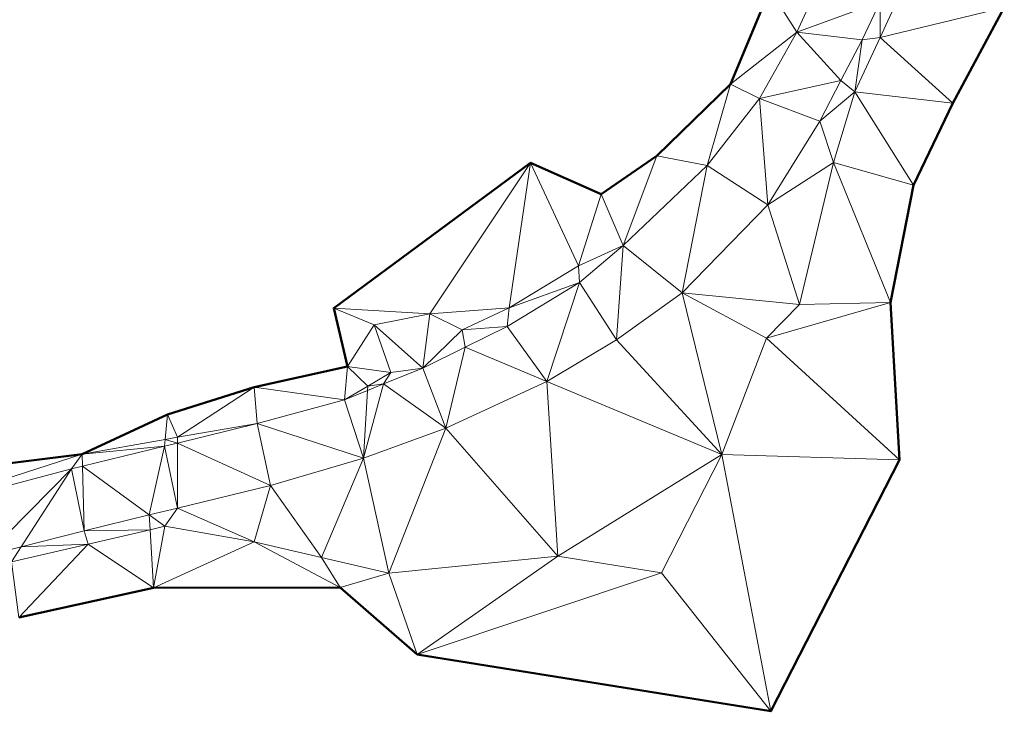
# Model space of a CAD drawing. Header units: metres. Extents: x 3490451 to 6981510, y 5754235 to 11509207.
# Tile 50 of 77: x 3490716 to 3490791, y 5754450 to 5754502. Entities that reach past the tile are written whole.
import ezdxf

# ---------------------------------------------------------------- set-up
doc = ezdxf.new("R2010")
doc.units = ezdxf.units.M
doc.layers.add('Kartierung-05$0$$VERB', color=7, linetype='Continuous', lineweight=18, true_color=0x82563a)

msp = doc.modelspace()

# ---------------------------------------------------------------- linework, layer by layer
at = {"layer": 'Kartierung-05$0$$VERB', "color": 1, "lineweight": 50, "ltscale": 0.02}
for points in [[(3490773.072, 5754504.708), (3490770.093, 5754497.509), (3490764.482, 5754492.072), (3490760.234, 5754489.149), (3490754.868, 5754491.531), (3490739.905, 5754480.495), (3490740.94, 5754476.048), (3490733.843, 5754474.48), (3490727.273, 5754472.412), (3490720.783, 5754469.392), (3490694.823, 5754466.148)], [(3490715.96, 5754456.973), (3490726.207, 5754459.228), (3490740.397, 5754459.251), (3490746.255, 5754454.158), (3490773.159, 5754449.836), (3490782.927, 5754468.963), (3490782.248, 5754480.922), (3490784.001, 5754489.843), (3490786.991, 5754496.069), (3490790.906, 5754503.359)]]:
    msp.add_lwpolyline(points, dxfattribs=at)
at = {"layer": 'Kartierung-05$0$$VERB'}
for points in [[(3490773.072, 5754504.708, 161.469), (3490775.114, 5754501.486, 160.626), (3490777.962, 5754507.693, 160.756)], [(3490781.456, 5754503.792, 160.676), (3490775.114, 5754501.486, 160.626), (3490777.962, 5754507.693, 160.756)], [(3490781.456, 5754503.792, 160.676), (3490781.459, 5754501.073, 160.627), (3490783.376, 5754505.213, 160.678)], [(3490781.459, 5754501.073, 160.627), (3490790.906, 5754503.359, 158.008), (3490783.376, 5754505.213, 160.678)], [(3490773.072, 5754504.708, 161.469), (3490775.114, 5754501.486, 160.626), (3490770.093, 5754497.509, 161.892)], [(3490781.456, 5754503.792, 160.676), (3490775.114, 5754501.486, 160.626), (3490780.093, 5754500.893, 160.662)], [(3490781.456, 5754503.792, 160.676), (3490781.459, 5754501.073, 160.627), (3490780.093, 5754500.893, 160.662)], [(3490781.459, 5754501.073, 160.627), (3490786.991, 5754496.069, 158.089), (3490790.906, 5754503.359, 158.008)], [(3490772.283, 5754496.433, 160.535), (3490775.114, 5754501.486, 160.626), (3490770.093, 5754497.509, 161.892)], [(3490778.485, 5754497.804, 160.648), (3490772.283, 5754496.433, 160.535), (3490775.114, 5754501.486, 160.626)], [(3490778.485, 5754497.804, 160.648), (3490775.114, 5754501.486, 160.626), (3490780.093, 5754500.893, 160.662)], [(3490778.485, 5754497.804, 160.648), (3490779.541, 5754496.933, 160.577), (3490780.093, 5754500.893, 160.662)], [(3490781.459, 5754501.073, 160.627), (3490786.991, 5754496.069, 158.089), (3490779.541, 5754496.933, 160.577)], [(3490781.459, 5754501.073, 160.627), (3490779.541, 5754496.933, 160.577), (3490780.093, 5754500.893, 160.662)], [(3490778.485, 5754497.804, 160.648), (3490772.283, 5754496.433, 160.535), (3490776.877, 5754494.716, 160.634)], [(3490778.485, 5754497.804, 160.648), (3490779.541, 5754496.933, 160.577), (3490776.877, 5754494.716, 160.634)], [(3490768.297, 5754491.328, 160.399), (3490764.482, 5754492.072, 162.314), (3490770.093, 5754497.509, 161.892)], [(3490768.297, 5754491.328, 160.399), (3490772.283, 5754496.433, 160.535), (3490770.093, 5754497.509, 161.892)], [(3490779.541, 5754496.933, 160.577), (3490777.916, 5754491.576, 160.616), (3490776.877, 5754494.716, 160.634)], [(3490784.001, 5754489.843, 158.146), (3490779.541, 5754496.933, 160.577), (3490777.916, 5754491.576, 160.616)], [(3490784.001, 5754489.843, 158.146), (3490786.991, 5754496.069, 158.089), (3490779.541, 5754496.933, 160.577)], [(3490768.297, 5754491.328, 160.399), (3490772.283, 5754496.433, 160.535), (3490772.909, 5754488.352, 160.543)], [(3490772.283, 5754496.433, 160.535), (3490776.877, 5754494.716, 160.634), (3490772.909, 5754488.352, 160.543)], [(3490777.916, 5754491.576, 160.616), (3490776.877, 5754494.716, 160.634), (3490772.909, 5754488.352, 160.543)], [(3490764.482, 5754492.072, 162.314), (3490760.234, 5754489.149, 162.763), (3490761.927, 5754485.245, 160.187)], [(3490768.297, 5754491.328, 160.399), (3490764.482, 5754492.072, 162.314), (3490761.927, 5754485.245, 160.187)], [(3490754.868, 5754491.531, 163.421), (3490739.905, 5754480.495, 161.317), (3490747.202, 5754480.053, 160.53)], [(3490754.868, 5754491.531, 163.421), (3490753.24, 5754480.508, 160.063), (3490747.202, 5754480.053, 160.53)], [(3490754.868, 5754491.531, 163.421), (3490758.529, 5754483.709, 160.193), (3490753.24, 5754480.508, 160.063)], [(3490760.234, 5754489.149, 162.763), (3490754.868, 5754491.531, 163.421), (3490758.529, 5754483.709, 160.193)], [(3490768.297, 5754491.328, 160.399), (3490766.417, 5754481.65, 160.32), (3490761.927, 5754485.245, 160.187)], [(3490768.297, 5754491.328, 160.399), (3490772.909, 5754488.352, 160.543), (3490766.417, 5754481.65, 160.32)], [(3490777.916, 5754491.576, 160.616), (3490775.321, 5754480.778, 159.98), (3490772.909, 5754488.352, 160.543)], [(3490782.248, 5754480.922, 157.122), (3490777.916, 5754491.576, 160.616), (3490775.321, 5754480.778, 159.98)], [(3490782.248, 5754480.922, 157.122), (3490784.001, 5754489.843, 158.146), (3490777.916, 5754491.576, 160.616)], [(3490760.234, 5754489.149, 162.763), (3490761.927, 5754485.245, 160.187), (3490758.529, 5754483.709, 160.193)], [(3490775.321, 5754480.778, 159.98), (3490772.909, 5754488.352, 160.543), (3490766.417, 5754481.65, 160.32)], [(3490761.927, 5754485.245, 160.187), (3490758.529, 5754483.709, 160.193), (3490758.606, 5754482.43, 160.086)], [(3490761.927, 5754485.245, 160.187), (3490758.606, 5754482.43, 160.086), (3490761.399, 5754478.088, 160.228)], [(3490766.417, 5754481.65, 160.32), (3490761.927, 5754485.245, 160.187), (3490761.399, 5754478.088, 160.228)], [(3490758.529, 5754483.709, 160.193), (3490753.24, 5754480.508, 160.063), (3490758.606, 5754482.43, 160.086)], [(3490758.606, 5754482.43, 160.086), (3490753.106, 5754479.099, 159.961), (3490756.121, 5754474.919, 160.12)], [(3490753.24, 5754480.508, 160.063), (3490758.606, 5754482.43, 160.086), (3490753.106, 5754479.099, 159.961)], [(3490758.606, 5754482.43, 160.086), (3490756.121, 5754474.919, 160.12), (3490761.399, 5754478.088, 160.228)], [(3490766.417, 5754481.65, 160.32), (3490769.428, 5754469.362, 159.934), (3490761.399, 5754478.088, 160.228)], [(3490775.321, 5754480.778, 159.98), (3490766.417, 5754481.65, 160.32), (3490772.831, 5754478.2, 160.406)], [(3490766.417, 5754481.65, 160.32), (3490772.831, 5754478.2, 160.406), (3490769.428, 5754469.362, 159.934)], [(3490739.905, 5754480.495, 161.317), (3490740.94, 5754476.048, 161.141), (3490742.97, 5754479.211, 160.406)], [(3490739.905, 5754480.495, 161.317), (3490747.202, 5754480.053, 160.53), (3490742.97, 5754479.211, 160.406)], [(3490753.24, 5754480.508, 160.063), (3490749.68, 5754478.853, 160.176), (3490747.202, 5754480.053, 160.53)], [(3490753.24, 5754480.508, 160.063), (3490749.68, 5754478.853, 160.176), (3490753.106, 5754479.099, 159.961)], [(3490782.248, 5754480.922, 157.122), (3490775.321, 5754480.778, 159.98), (3490772.831, 5754478.2, 160.406)], [(3490782.927, 5754468.963, 154.53), (3490782.248, 5754480.922, 157.122), (3490772.831, 5754478.2, 160.406)], [(3490747.202, 5754480.053, 160.53), (3490742.97, 5754479.211, 160.406), (3490746.678, 5754475.932, 159.851)], [(3490749.68, 5754478.853, 160.176), (3490747.202, 5754480.053, 160.53), (3490746.678, 5754475.932, 159.851)], [(3490740.94, 5754476.048, 161.141), (3490742.97, 5754479.211, 160.406), (3490744.253, 5754475.607, 159.864)], [(3490742.97, 5754479.211, 160.406), (3490744.253, 5754475.607, 159.864), (3490746.678, 5754475.932, 159.851)], [(3490749.892, 5754477.515, 159.906), (3490749.68, 5754478.853, 160.176), (3490753.106, 5754479.099, 159.961)], [(3490749.892, 5754477.515, 159.906), (3490753.106, 5754479.099, 159.961), (3490756.121, 5754474.919, 160.12)], [(3490749.892, 5754477.515, 159.906), (3490749.68, 5754478.853, 160.176), (3490746.678, 5754475.932, 159.851)], [(3490782.927, 5754468.963, 154.53), (3490772.831, 5754478.2, 160.406), (3490769.428, 5754469.362, 159.934)], [(3490749.892, 5754477.515, 159.906), (3490746.678, 5754475.932, 159.851), (3490748.432, 5754471.356, 159.904)], [(3490749.892, 5754477.515, 159.906), (3490748.432, 5754471.356, 159.904), (3490756.121, 5754474.919, 160.12)], [(3490769.428, 5754469.362, 159.934), (3490756.121, 5754474.919, 160.12), (3490761.399, 5754478.088, 160.228)], [(3490740.94, 5754476.048, 161.141), (3490733.843, 5754474.48, 160.732), (3490740.719, 5754473.528, 159.722)], [(3490742.486, 5754474.567, 159.793), (3490740.94, 5754476.048, 161.141), (3490740.719, 5754473.528, 159.722)], [(3490742.486, 5754474.567, 159.793), (3490740.94, 5754476.048, 161.141), (3490744.253, 5754475.607, 159.864)], [(3490743.698, 5754474.73, 159.786), (3490744.253, 5754475.607, 159.864), (3490746.678, 5754475.932, 159.851)], [(3490743.698, 5754474.73, 159.786), (3490746.678, 5754475.932, 159.851), (3490748.432, 5754471.356, 159.904)], [(3490742.486, 5754474.567, 159.793), (3490743.698, 5754474.73, 159.786), (3490744.253, 5754475.607, 159.864)], [(3490733.843, 5754474.48, 160.732), (3490727.273, 5754472.412, 159.871), (3490728.019, 5754470.669, 159.258)], [(3490733.843, 5754474.48, 160.732), (3490728.019, 5754470.669, 159.258), (3490734.074, 5754471.71, 159.478)], [(3490733.843, 5754474.48, 160.732), (3490740.719, 5754473.528, 159.722), (3490734.074, 5754471.71, 159.478)], [(3490742.467, 5754474.233, 159.76), (3490742.486, 5754474.567, 159.793), (3490740.719, 5754473.528, 159.722)], [(3490742.467, 5754474.233, 159.76), (3490743.698, 5754474.73, 159.786), (3490742.179, 5754469.09, 159.727)], [(3490743.698, 5754474.73, 159.786), (3490742.179, 5754469.09, 159.727), (3490748.432, 5754471.356, 159.904)], [(3490742.467, 5754474.233, 159.76), (3490742.486, 5754474.567, 159.793), (3490743.698, 5754474.73, 159.786)], [(3490756.94, 5754461.629, 159.545), (3490748.432, 5754471.356, 159.904), (3490756.121, 5754474.919, 160.12)], [(3490769.428, 5754469.362, 159.934), (3490756.94, 5754461.629, 159.545), (3490756.121, 5754474.919, 160.12)], [(3490742.467, 5754474.233, 159.76), (3490740.719, 5754473.528, 159.722), (3490742.179, 5754469.09, 159.727)], [(3490740.719, 5754473.528, 159.722), (3490734.074, 5754471.71, 159.478), (3490742.179, 5754469.09, 159.727)], [(3490727.076, 5754470.503, 159.206), (3490727.273, 5754472.412, 159.871), (3490720.783, 5754469.392, 158.862)], [(3490727.076, 5754470.503, 159.206), (3490727.273, 5754472.412, 159.871), (3490728.019, 5754470.669, 159.258)], [(3490728.018, 5754470.235, 159.165), (3490728.019, 5754470.669, 159.258), (3490734.074, 5754471.71, 159.478)], [(3490728.018, 5754470.235, 159.165), (3490734.074, 5754471.71, 159.478), (3490735.09, 5754467.003, 159.527)], [(3490734.074, 5754471.71, 159.478), (3490735.09, 5754467.003, 159.527), (3490742.179, 5754469.09, 159.727)], [(3490728.018, 5754470.235, 159.165), (3490727.076, 5754470.503, 159.206), (3490728.019, 5754470.669, 159.258)], [(3490744.1, 5754460.339, 159.151), (3490742.179, 5754469.09, 159.727), (3490748.432, 5754471.356, 159.904)], [(3490756.94, 5754461.629, 159.545), (3490744.1, 5754460.339, 159.151), (3490748.432, 5754471.356, 159.904)], [(3490727.076, 5754470.503, 159.206), (3490727.023, 5754469.992, 159.114), (3490720.783, 5754469.392, 158.862)], [(3490720.807, 5754468.477, 158.793), (3490727.023, 5754469.992, 159.114), (3490720.783, 5754469.392, 158.862)], [(3490725.877, 5754464.768, 159.105), (3490720.807, 5754468.477, 158.793), (3490727.023, 5754469.992, 159.114)], [(3490725.877, 5754464.768, 159.105), (3490728.012, 5754465.286, 159.203), (3490727.023, 5754469.992, 159.114)], [(3490728.018, 5754470.235, 159.165), (3490727.076, 5754470.503, 159.206), (3490727.023, 5754469.992, 159.114)], [(3490728.018, 5754470.235, 159.165), (3490728.012, 5754465.286, 159.203), (3490727.023, 5754469.992, 159.114)], [(3490728.018, 5754470.235, 159.165), (3490728.012, 5754465.286, 159.203), (3490735.09, 5754467.003, 159.527)], [(3490720.783, 5754469.392, 158.862), (3490705.152, 5754464.341, 158.025), (3490694.823, 5754466.148, 158.58)], [(3490720.783, 5754469.392, 158.862), (3490719.972, 5754468.274, 158.75), (3490705.152, 5754464.341, 158.025)], [(3490720.807, 5754468.477, 158.793), (3490720.783, 5754469.392, 158.862), (3490719.972, 5754468.274, 158.75)], [(3490769.428, 5754469.362, 159.934), (3490764.831, 5754460.361, 159.269), (3490756.94, 5754461.629, 159.545)], [(3490769.428, 5754469.362, 159.934), (3490764.831, 5754460.361, 159.269), (3490773.159, 5754449.836, 155.095)], [(3490782.927, 5754468.963, 154.53), (3490769.428, 5754469.362, 159.934), (3490773.159, 5754449.836, 155.095)], [(3490720.807, 5754468.477, 158.793), (3490719.972, 5754468.274, 158.75), (3490720.934, 5754463.569, 158.879)], [(3490725.877, 5754464.768, 159.105), (3490720.807, 5754468.477, 158.793), (3490720.934, 5754463.569, 158.879)], [(3490738.976, 5754461.534, 159.181), (3490735.09, 5754467.003, 159.527), (3490742.179, 5754469.09, 159.727)], [(3490738.976, 5754461.534, 159.181), (3490744.1, 5754460.339, 159.151), (3490742.179, 5754469.09, 159.727)], [(3490713.41, 5754461.651, 158.483), (3490719.972, 5754468.274, 158.75), (3490705.152, 5754464.341, 158.025)], [(3490716.14, 5754462.347, 158.627), (3490713.41, 5754461.651, 158.483), (3490719.972, 5754468.274, 158.75)], [(3490716.14, 5754462.347, 158.627), (3490719.972, 5754468.274, 158.75), (3490720.934, 5754463.569, 158.879)], [(3490728.012, 5754465.286, 159.203), (3490733.851, 5754462.729, 159.211), (3490735.09, 5754467.003, 159.527)], [(3490738.976, 5754461.534, 159.181), (3490733.851, 5754462.729, 159.211), (3490735.09, 5754467.003, 159.527)], [(3490725.944, 5754463.642, 159.128), (3490725.877, 5754464.768, 159.105), (3490720.934, 5754463.569, 158.879)], [(3490725.877, 5754464.768, 159.105), (3490728.012, 5754465.286, 159.203), (3490727.062, 5754463.901, 159.196)], [(3490725.944, 5754463.642, 159.128), (3490725.877, 5754464.768, 159.105), (3490727.062, 5754463.901, 159.196)], [(3490728.012, 5754465.286, 159.203), (3490733.851, 5754462.729, 159.211), (3490727.062, 5754463.901, 159.196)], [(3490716.14, 5754462.347, 158.627), (3490721.228, 5754462.547, 158.841), (3490720.934, 5754463.569, 158.879)], [(3490725.944, 5754463.642, 159.128), (3490721.228, 5754462.547, 158.841), (3490720.934, 5754463.569, 158.879)], [(3490725.944, 5754463.642, 159.128), (3490721.228, 5754462.547, 158.841), (3490726.207, 5754459.228, 157.5)], [(3490725.944, 5754463.642, 159.128), (3490726.207, 5754459.228, 157.5), (3490727.062, 5754463.901, 159.196)], [(3490726.207, 5754459.228, 157.5), (3490733.851, 5754462.729, 159.211), (3490727.062, 5754463.901, 159.196)], [(3490721.228, 5754462.547, 158.841), (3490715.96, 5754456.973, 156.835), (3490715.394, 5754461.193, 158.487)], [(3490716.14, 5754462.347, 158.627), (3490721.228, 5754462.547, 158.841), (3490715.394, 5754461.193, 158.487)], [(3490721.228, 5754462.547, 158.841), (3490726.207, 5754459.228, 157.5), (3490715.96, 5754456.973, 156.835)], [(3490740.397, 5754459.251, 158.021), (3490726.207, 5754459.228, 157.5), (3490733.851, 5754462.729, 159.211)], [(3490738.976, 5754461.534, 159.181), (3490740.397, 5754459.251, 158.021), (3490733.851, 5754462.729, 159.211)], [(3490716.14, 5754462.347, 158.627), (3490713.41, 5754461.651, 158.483), (3490715.394, 5754461.193, 158.487)], [(3490738.976, 5754461.534, 159.181), (3490740.397, 5754459.251, 158.021), (3490744.1, 5754460.339, 159.151)], [(3490746.255, 5754454.158, 155.66), (3490756.94, 5754461.629, 159.545), (3490744.1, 5754460.339, 159.151)], [(3490746.255, 5754454.158, 155.66), (3490764.831, 5754460.361, 159.269), (3490756.94, 5754461.629, 159.545)], [(3490746.255, 5754454.158, 155.66), (3490740.397, 5754459.251, 158.021), (3490744.1, 5754460.339, 159.151)], [(3490746.255, 5754454.158, 155.66), (3490764.831, 5754460.361, 159.269), (3490773.159, 5754449.836, 155.095)]]:
    msp.add_3dface(points, dxfattribs=at)

doc.saveas('drawing.dxf')
